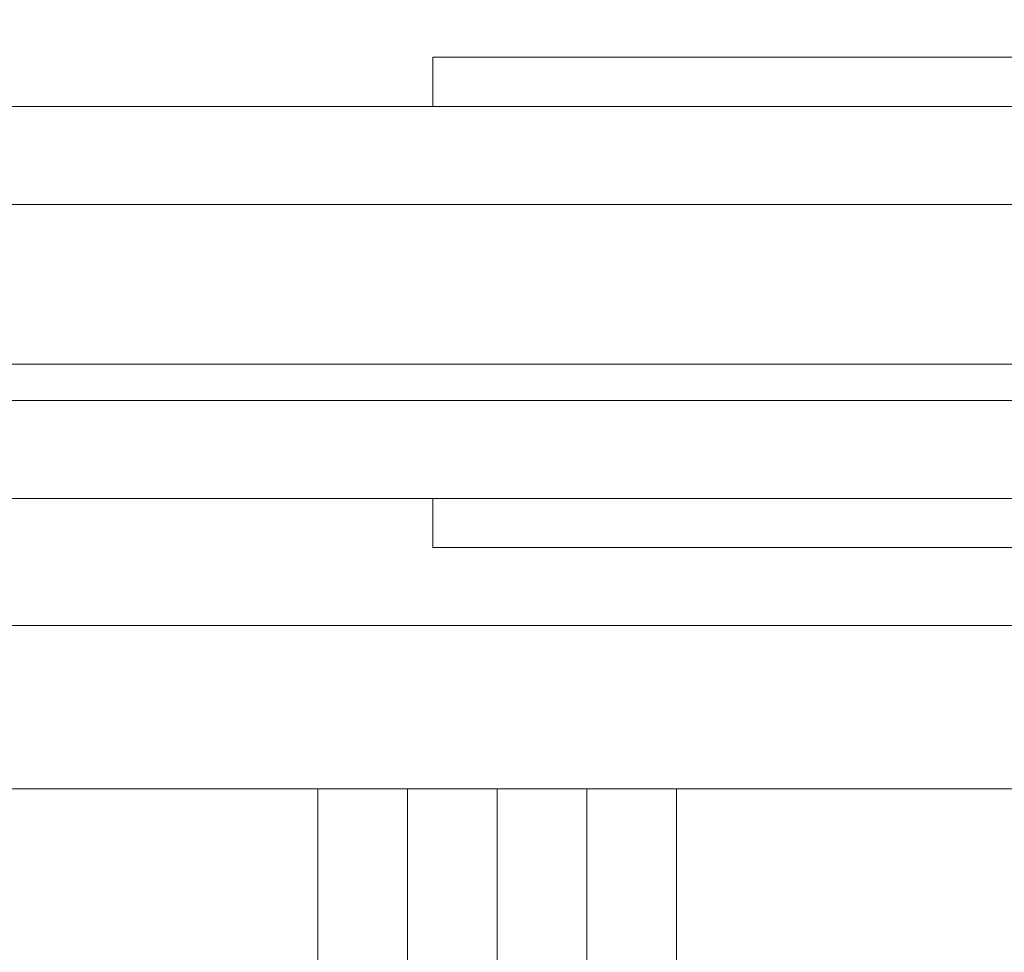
# Model space of a CAD drawing. Header units: millimetres. Extents: x -409 to 257590, y -7786 to 67330.
# Tile 46 of 210: x 41199 to 41500, y 22405 to 22690. Entities that reach past the tile are written whole.
import ezdxf

# ---------------------------------------------------------------- set-up
doc = ezdxf.new("R2010")
doc.units = ezdxf.units.MM
doc.header["$MEASUREMENT"] = 0
doc.linetypes.add('HIDDEN', pattern=[381, 254, -127])
for name, color, linetype in [('New_22 NC Binnenwanden', 7, 'Continuous'), ('New_22 NC Binnenwanden Doorsnede-arcering', 7, 'Continuous'), ('New_23 Vloeren', 7, 'Continuous'), ('New_66 Transportvoorzieningen', 7, 'Continuous'), ('New_Z Ruimtefuncties Zone omranding', 7, 'Continuous')]:
    doc.layers.add(name, color=color, linetype=linetype)

# ---------------------------------------------------------------- blocks, each defined once
blk = doc.blocks.new('Slab_1_2', base_point=(0, 42578.32))
at = {"layer": 'New_23 Vloeren', "color": 1, "linetype": 'Continuous', "lineweight": 0, "flags": 128}
blk.add_lwpolyline([(39850, 23940), (39850, 22455), (40550, 22455), (42240, 22455), (42240, 23935), (40450, 23935), (40450, 23940)], close=True, dxfattribs=at)
blk = doc.blocks.new('Lift 22')
at = {"layer": 'New_66 Transportvoorzieningen', "color": 1, "linetype": 'Continuous', "lineweight": 0}
for p, q in [((160, 1699), (160, 190)), ((160, 190), (160, 1699)), ((240, 1619), (240, 270))]:
    blk.add_line(p, q, dxfattribs=at)
blk = doc.blocks.new('#2D lift easy 1462x1520')
at = {"layer": 'New_66 Transportvoorzieningen', "color": 253, "linetype": 'HIDDEN', "lineweight": 0, "true_color": 0x99a3a6}
blk.add_line((0, 14399.85), (0, 12849.85), dxfattribs=at)
at = {"layer": 'New_66 Transportvoorzieningen', "color": 7, "linetype": 'Continuous', "lineweight": 0}
for p, q in [((88.85, 14298.85), (88.85, 12941.85)), ((118.85, 12941.85), (118.85, 14262.85)), ((178.85, 14262.85), (178.85, 12941.85)), ((208.85, 13024.35), (208.85, 14216.35)), ((73.85, 13764.35), (73.85, 13312.35)), ((88.85, 13764.35), (73.85, 13764.35)), ((223.85, 13764.35), (208.85, 13764.35)), ((223.85, 13312.35), (223.85, 13764.35))]:
    blk.add_line(p, q, dxfattribs=at)
blk = doc.blocks.new('*X2090')
at = {"layer": 'New_22 NC Binnenwanden Doorsnede-arcering', "color": 254, "linetype": 'Continuous', "lineweight": 0, "true_color": 0xe9ebeb}
for p, q in [((41290.27, 22355), (41290.27, 22455)), ((41317.7, 22355), (41317.7, 22455)), ((41345.13, 22355), (41345.13, 22455)), ((41372.57, 22355), (41372.57, 22455)), ((41400, 22355), (41400, 22455))]:
    blk.add_line(p, q, dxfattribs=at)
blk = doc.blocks.new('Wall_477_2', base_point=(42460, 22455))
at = {"layer": 'New_22 NC Binnenwanden', "color": 8, "linetype": 'Continuous', "lineweight": 0, "true_color": 0x778488, "flags": 128}
blk.add_lwpolyline([(42460, 22455), (39850, 22455)], dxfattribs=at)
at = {"layer": 'New_22 NC Binnenwanden', "color": 8, "lineweight": 0, "true_color": 0x778488}
blk.add_blockref('*X2090', (0, 0), dxfattribs=at)

msp = doc.modelspace()

# ---------------------------------------------------------------- linework, layer by layer
at = {"layer": 'New_Z Ruimtefuncties Zone omranding', "color": 32, "linetype": 'Continuous', "lineweight": 0, "true_color": 0xba661c, "flags": 128}
msp.add_lwpolyline([(40690, 22455), (42460, 22455), (42460, 23935), (40690, 23935)], close=True, dxfattribs=at)

# ---------------------------------------------------------------- block references
at = {"layer": 'New_22 NC Binnenwanden', "color": 8, "lineweight": 0, "true_color": 0x778488}
msp.add_blockref('Wall_477_2', (42460, 22455), dxfattribs=at)
at = {"layer": 'New_23 Vloeren', "color": 1, "linetype": 'Continuous', "lineweight": 0}
msp.add_blockref('Slab_1_2', (0, 42578.32), dxfattribs=at)
at = {"layer": 'New_66 Transportvoorzieningen', "color": 1, "linetype": 'Continuous', "lineweight": 0, "zscale": 1000, "rotation": 90}
for name, p in [('Lift 22', (42411, 22345)), ('#2D lift easy 1462x1520', (55089.85, 22455))]:
    msp.add_blockref(name, p, dxfattribs=at)

doc.saveas('drawing.dxf')
